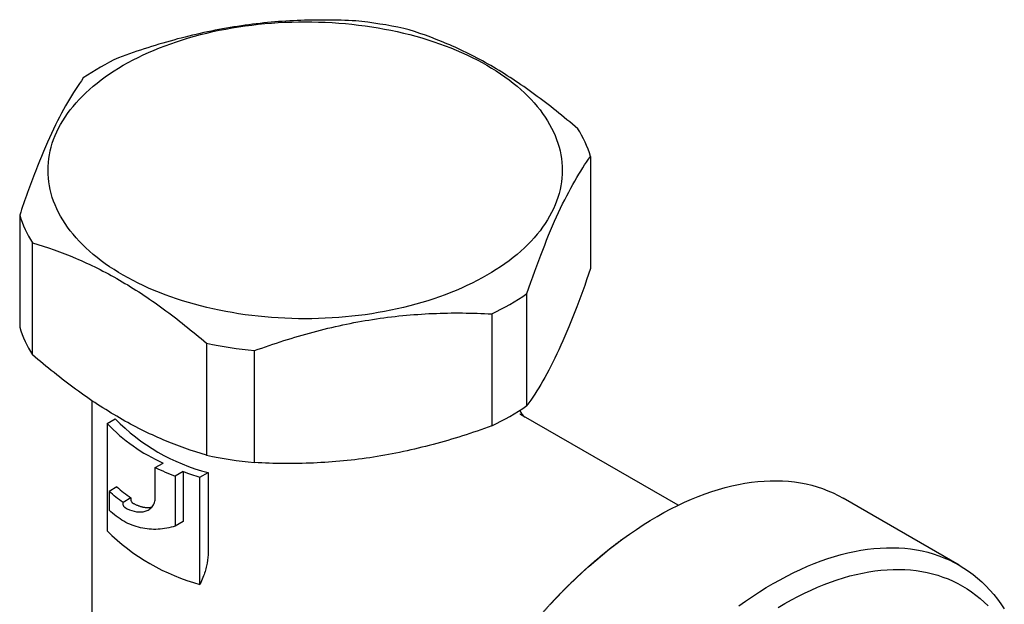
# Model space of a CAD drawing. Header units: millimetres. Extents: x 8 to 312, y 12 to 196.
# Tile 5 of 8: x 265 to 310, y 70 to 97. Entities that reach past the tile are written whole.
import ezdxf

# ---------------------------------------------------------------- set-up
doc = ezdxf.new("R2010")
doc.units = ezdxf.units.MM

msp = doc.modelspace()

# ---------------------------------------------------------------- linework, layer by layer
at = {"color": 7, "linetype": 'Continuous', "lineweight": 30}
for p, q in [((290.974, 90.435), (290.974, 85.317)), ((264.884, 87.755), (264.884, 82.637)), ((265.471, 81.372), (265.471, 86.49)), ((288.066, 79.051), (288.066, 84.169)), ((286.461, 83.243), (286.461, 78.125)), ((273.416, 81.903), (273.416, 76.785)), ((275.608, 76.446), (275.608, 81.564)), ((268.179, 79.282), (268.179, 69.165)), ((268.877, 78.231), (269.248, 78.444)), ((294.981, 74.497), (287.916, 78.576)), ((268.877, 78.231), (268.877, 73.331)), ((271.077, 74.736), (271.082, 76.223)), ((271.082, 76.223), (271.437, 76.428)), ((272.357, 76.04), (271.996, 75.832)), ((271.996, 75.832), (271.996, 73.55)), ((272.357, 76.04), (272.357, 73.759)), ((273.12, 75.781), (273.49, 75.995)), ((273.12, 70.882), (273.12, 75.781)), ((273.49, 75.995), (273.49, 72.231)), ((269.328, 75.338), (268.967, 75.129)), ((268.967, 75.129), (268.967, 74.282)), ((269.966, 74.831), (269.611, 74.625)), ((269.966, 74.831), (269.966, 74.754)), ((307.818, 71.763), (302.513, 74.826)), ((269.611, 74.549), (269.611, 74.625)), ((272.357, 73.759), (271.996, 73.55)), ((273.133, 70.89), (273.12, 70.882))]:
    msp.add_line(p, q, dxfattribs=at)
at = {"color": 7, "linetype": 'Continuous', "lineweight": 30, "flags": 128}
for points in [[(286.237, 85.006), (286.017, 84.882), (285.791, 84.761), (285.56, 84.644), (285.323, 84.531), (285.082, 84.421), (284.835, 84.314), (284.584, 84.212), (284.328, 84.113), (284.068, 84.018), (283.804, 83.928), (283.535, 83.841), (283.263, 83.758), (282.987, 83.68), (282.708, 83.605), (282.425, 83.535), (282.14, 83.469), (281.851, 83.408), (281.56, 83.351), (281.266, 83.298), (280.97, 83.25), (280.672, 83.206), (280.372, 83.167), (280.07, 83.132), (279.767, 83.102), (279.462, 83.077), (279.157, 83.056), (278.851, 83.04), (278.544, 83.028), (278.236, 83.021), (277.929, 83.019), (277.621, 83.021), (277.314, 83.028), (277.007, 83.04), (276.701, 83.056), (276.395, 83.077), (276.091, 83.102), (275.787, 83.132), (275.486, 83.167), (275.186, 83.206), (274.888, 83.25), (274.592, 83.298), (274.298, 83.351), (274.006, 83.408), (273.718, 83.469), (273.432, 83.535), (273.15, 83.605), (272.87, 83.68), (272.594, 83.758), (272.322, 83.841), (272.054, 83.928), (271.789, 84.018), (271.529, 84.113), (271.273, 84.212), (271.022, 84.314), (270.776, 84.421), (270.534, 84.531), (270.298, 84.644), (270.066, 84.761), (269.841, 84.882), (269.62, 85.006), (269.406, 85.133), (269.197, 85.263), (268.994, 85.397), (268.797, 85.533), (268.607, 85.673), (268.423, 85.815), (268.245, 85.96), (268.074, 86.108), (267.91, 86.258), (267.753, 86.41), (267.603, 86.565), (267.459, 86.723), (267.323, 86.882), (267.195, 87.043), (267.073, 87.206), (266.959, 87.371), (266.853, 87.538), (266.754, 87.706), (266.663, 87.876), (266.579, 88.046), (266.503, 88.219), (266.435, 88.392), (266.375, 88.566), (266.323, 88.741), (266.279, 88.917), (266.243, 89.093), (266.215, 89.27), (266.195, 89.447), (266.183, 89.624), (266.179, 89.802), (266.183, 89.98), (266.195, 90.157), (266.215, 90.334), (266.243, 90.511), (266.279, 90.687), (266.323, 90.863), (266.375, 91.038), (266.435, 91.212), (266.503, 91.386), (266.579, 91.558), (266.663, 91.729), (266.754, 91.898), (266.853, 92.066), (266.959, 92.233), (267.073, 92.398), (267.195, 92.561), (267.323, 92.722), (267.459, 92.881), (267.603, 93.039), (267.753, 93.194), (267.91, 93.346), (268.074, 93.496), (268.245, 93.644), (268.423, 93.789), (268.607, 93.931), (268.797, 94.071), (268.994, 94.207), (269.197, 94.341), (269.406, 94.471), (269.62, 94.598), (269.841, 94.722), (270.066, 94.843), (270.298, 94.96), (270.534, 95.073), (270.776, 95.183), (271.022, 95.29), (271.273, 95.392), (271.529, 95.491), (271.789, 95.586), (272.054, 95.676), (272.322, 95.763), (272.594, 95.846), (272.87, 95.924), (273.15, 95.999), (273.432, 96.069), (273.718, 96.135), (274.006, 96.196), (274.298, 96.253), (274.592, 96.306), (274.888, 96.354), (275.186, 96.398), (275.486, 96.437), (275.787, 96.472), (276.091, 96.502), (276.395, 96.527), (276.701, 96.548), (277.007, 96.564), (277.314, 96.576), (277.621, 96.583), (277.929, 96.585), (278.236, 96.583), (278.544, 96.576), (278.851, 96.564), (279.157, 96.548), (279.462, 96.527), (279.767, 96.502), (280.07, 96.472), (280.372, 96.437), (280.672, 96.398), (280.97, 96.354), (281.266, 96.306), (281.56, 96.253), (281.851, 96.196), (282.14, 96.135), (282.425, 96.069), (282.708, 95.999), (282.987, 95.924), (283.263, 95.846), (283.535, 95.763), (283.804, 95.676), (284.068, 95.586), (284.328, 95.491), (284.584, 95.392), (284.835, 95.29), (285.082, 95.183), (285.323, 95.073), (285.56, 94.96), (285.791, 94.843), (286.017, 94.722), (286.237, 94.598), (286.452, 94.471), (286.661, 94.341), (286.863, 94.207), (287.06, 94.071), (287.251, 93.931), (287.435, 93.789), (287.612, 93.644), (287.783, 93.496), (287.947, 93.346), (288.105, 93.194), (288.255, 93.039), (288.398, 92.881), (288.534, 92.722), (288.663, 92.561), (288.784, 92.398), (288.898, 92.233), (289.005, 92.066), (289.104, 91.898), (289.195, 91.729), (289.278, 91.558), (289.354, 91.386), (289.422, 91.212), (289.482, 91.038), (289.534, 90.863), (289.578, 90.687), (289.614, 90.511), (289.643, 90.334), (289.663, 90.157), (289.675, 89.98), (289.679, 89.802), (289.675, 89.624), (289.663, 89.447), (289.643, 89.27), (289.614, 89.093), (289.578, 88.917), (289.534, 88.741), (289.482, 88.566), (289.422, 88.392), (289.354, 88.219), (289.278, 88.046), (289.195, 87.876), (289.104, 87.706), (289.005, 87.538), (288.898, 87.371), (288.784, 87.206), (288.663, 87.043), (288.534, 86.882), (288.398, 86.723), (288.255, 86.565), (288.105, 86.41), (287.947, 86.258), (287.783, 86.108), (287.612, 85.96), (287.435, 85.815), (287.251, 85.673), (287.06, 85.533), (286.863, 85.397), (286.661, 85.263), (286.452, 85.133), (286.237, 85.006)], [(289.125, 69.961), (289.414, 70.272), (289.706, 70.575), (290.001, 70.871), (290.299, 71.16), (290.6, 71.441), (290.903, 71.715), (291.208, 71.98), (291.515, 72.238), (291.823, 72.487), (292.134, 72.727), (292.445, 72.959), (292.757, 73.182), (293.071, 73.397), (293.385, 73.602), (293.699, 73.797), (294.014, 73.984), (294.329, 74.161), (294.643, 74.328), (294.957, 74.486), (295.27, 74.633), (295.583, 74.771), (295.894, 74.899), (296.205, 75.016), (296.513, 75.123), (296.82, 75.22), (297.125, 75.307), (297.428, 75.383), (297.729, 75.449), (298.027, 75.504), (298.322, 75.549), (298.614, 75.583), (298.903, 75.606), (299.189, 75.619), (299.471, 75.621), (299.75, 75.613), (300.024, 75.594), (300.295, 75.564), (300.561, 75.524), (300.823, 75.473), (301.08, 75.412), (301.332, 75.34), (301.579, 75.258), (301.821, 75.165), (302.057, 75.062), (302.289, 74.949), (302.513, 74.826)], [(297.75, 69.897), (298.062, 70.12), (298.376, 70.334), (298.69, 70.539), (299.004, 70.735), (299.319, 70.922), (299.633, 71.098), (299.948, 71.266), (300.262, 71.423), (300.575, 71.571), (300.888, 71.709), (301.199, 71.836), (301.509, 71.954), (301.818, 72.061), (302.125, 72.158), (302.43, 72.245), (302.733, 72.321), (303.033, 72.387), (303.331, 72.442), (303.627, 72.486), (303.919, 72.52), (304.208, 72.544), (304.494, 72.557), (304.776, 72.559), (305.055, 72.551), (305.329, 72.532), (305.6, 72.502), (305.866, 72.462), (306.127, 72.411), (306.384, 72.349), (306.637, 72.277), (306.884, 72.195), (307.126, 72.102), (307.362, 71.999), (307.593, 71.886), (307.819, 71.763), (308.038, 71.629), (308.252, 71.486), (308.459, 71.332), (308.661, 71.169), (308.855, 70.996), (309.044, 70.814), (309.225, 70.622), (309.4, 70.42), (309.568, 70.21), (309.729, 69.991), (309.883, 69.762)], [(299.548, 69.825), (299.849, 70.003), (300.15, 70.172), (300.45, 70.332), (300.751, 70.482), (301.05, 70.624), (301.349, 70.755), (301.647, 70.877), (301.943, 70.99), (302.238, 71.092), (302.531, 71.185), (302.823, 71.268), (303.113, 71.341), (303.4, 71.403), (303.685, 71.456), (303.967, 71.499), (304.246, 71.531), (304.523, 71.554), (304.796, 71.566), (305.066, 71.568), (305.332, 71.56), (305.594, 71.542), (305.853, 71.514), (306.107, 71.475), (306.357, 71.426), (306.603, 71.368), (306.844, 71.299), (307.08, 71.22), (307.312, 71.132), (307.538, 71.033), (307.759, 70.925), (307.974, 70.807), (308.184, 70.679), (308.388, 70.542), (308.586, 70.396), (308.779, 70.24), (308.965, 70.074), (309.145, 69.9)]]:
    msp.add_lwpolyline(points, dxfattribs=at)
at = {"color": 7, "linetype": 'Continuous', "lineweight": 30}
for centre, radius, start, end in [((278.078, 75.335), 21.401, 78.2365, 84.1774), ((274.817, 83.704), 12.481, 115.7407, 124.2539), ((285.872, 88.836), 5.347, 17.4025, 32.3945), ((269.986, 89.354), 5.347, 197.4025, 212.3945), ((281.041, 94.485), 12.481, 295.7407, 304.2539), ((269.986, 84.236), 5.347, 197.4025, 212.3945), ((277.779, 102.854), 21.401, 258.2365, 264.1774), ((281.041, 89.367), 12.481, 295.7407, 304.2539), ((275.746, 84.802), 9.091, 224.3726, 255.6328), ((274.816, 83.945), 8.242, 223.8953, 245.7931), ((277.779, 97.736), 21.401, 258.2365, 264.1774), ((276.42, 87.441), 12.424, 244.5524, 249.1399), ((277.04, 88.585), 13.391, 249.5283, 252.9743), ((275.631, 80.132), 9.585, 225.1967, 254.8087)]:
    msp.add_arc(centre, radius, start, end, dxfattribs=at)
for points, knots in [([(280.25, 96.626), (279.358, 96.672), (278.462, 96.682), (276.661, 96.605), (275.755, 96.519), (273.931, 96.238), (273.009, 96.042), (271.19, 95.558), (270.29, 95.27), (269.396, 94.947)], [0, 0, 0, 0, 0.25, 0.25, 0.5, 0.5, 0.75, 0.75, 1, 1, 1, 1]), ([(290.387, 91.7), (289.734, 92.261), (289.078, 92.788), (287.754, 93.755), (287.087, 94.194), (285.741, 94.971), (285.074, 95.302), (283.75, 95.864), (283.094, 96.094), (282.441, 96.287)], [0, 0, 0, 0, 0.25, 0.25, 0.5, 0.5, 0.75, 0.75, 1, 1, 1, 1]), ([(267.792, 94.021), (267.553, 93.69), (267.313, 93.321), (266.83, 92.483), (266.587, 92.014), (266.099, 90.963), (265.852, 90.378), (265.364, 89.124), (265.123, 88.456), (264.884, 87.755)], [0, 0, 0, 0, 0.25, 0.25, 0.5, 0.5, 0.75, 0.75, 1, 1, 1, 1]), ([(288.066, 84.169), (288.305, 84.868), (288.545, 85.533), (289.027, 86.776), (289.27, 87.352), (289.759, 88.407), (290.006, 88.886), (290.493, 89.733), (290.734, 90.104), (290.974, 90.435)], [0, 0, 0, 0, 0.25, 0.25, 0.5, 0.5, 0.75, 0.75, 1, 1, 1, 1]), ([(265.471, 86.49), (266.123, 86.298), (266.78, 86.067), (268.103, 85.505), (268.77, 85.174), (270.116, 84.397), (270.783, 83.958), (272.107, 82.991), (272.764, 82.464), (273.416, 81.903)], [0, 0, 0, 0, 0.25, 0.25, 0.5, 0.5, 0.75, 0.75, 1, 1, 1, 1]), ([(290.974, 85.317), (290.735, 84.617), (290.495, 83.952), (290.012, 82.71), (289.77, 82.133), (289.281, 81.079), (289.034, 80.6), (288.546, 79.753), (288.305, 79.382), (288.066, 79.051)], [0, 0, 0, 0, 0.25, 0.25, 0.5, 0.5, 0.75, 0.75, 1, 1, 1, 1]), ([(275.608, 81.564), (276.5, 81.886), (277.395, 82.173), (279.197, 82.654), (280.103, 82.848), (281.926, 83.131), (282.848, 83.221), (284.667, 83.299), (285.568, 83.29), (286.461, 83.243)], [0, 0, 0, 0, 0.25, 0.25, 0.5, 0.5, 0.75, 0.75, 1, 1, 1, 1]), ([(273.416, 76.785), (272.764, 76.977), (272.107, 77.208), (270.783, 77.77), (270.116, 78.101), (268.77, 78.878), (268.103, 79.317), (266.78, 80.283), (266.123, 80.811), (265.471, 81.372)], [0, 0, 0, 0, 0.25, 0.25, 0.5, 0.5, 0.75, 0.75, 1, 1, 1, 1]), ([(287.948, 78.544), (287.948, 78.544), (287.948, 78.544), (287.948, 78.544), (287.948, 78.544), (287.947, 78.545), (287.947, 78.545), (287.946, 78.546), (287.946, 78.546), (287.944, 78.547), (287.942, 78.55), (287.937, 78.554), (287.932, 78.559), (287.925, 78.566), (287.919, 78.572), (287.915, 78.577), (287.914, 78.579), (287.912, 78.58), (287.91, 78.582), (287.909, 78.584), (287.907, 78.587), (287.905, 78.589), (287.903, 78.591), (287.901, 78.593), (287.899, 78.595), (287.898, 78.597), (287.896, 78.599), (287.894, 78.601), (287.893, 78.603), (287.89, 78.606), (287.888, 78.609), (287.885, 78.613), (287.883, 78.616), (287.881, 78.618), (287.879, 78.62), (287.878, 78.621), (287.877, 78.623), (287.876, 78.625), (287.875, 78.626), (287.873, 78.628), (287.871, 78.631), (287.869, 78.633), (287.867, 78.636), (287.865, 78.639), (287.863, 78.642), (287.861, 78.645), (287.86, 78.647), (287.858, 78.649), (287.856, 78.652), (287.854, 78.655), (287.851, 78.659), (287.849, 78.663), (287.846, 78.667), (287.844, 78.67), (287.842, 78.673), (287.84, 78.676), (287.838, 78.679), (287.836, 78.683), (287.833, 78.687), (287.831, 78.691), (287.828, 78.694), (287.826, 78.698), (287.824, 78.701), (287.822, 78.704), (287.82, 78.709), (287.817, 78.714), (287.814, 78.719), (287.811, 78.723), (287.809, 78.728), (287.807, 78.731), (287.804, 78.736), (287.802, 78.741), (287.799, 78.747), (287.796, 78.752), (287.794, 78.756), (287.792, 78.759), (287.791, 78.762), (287.789, 78.766), (287.786, 78.771), (287.783, 78.777), (287.781, 78.782), (287.779, 78.787), (287.777, 78.79), (287.776, 78.793), (287.774, 78.796), (287.772, 78.801), (287.77, 78.805), (287.768, 78.81), (287.767, 78.814), (287.765, 78.817), (287.764, 78.82), (287.762, 78.824), (287.761, 78.827), (287.759, 78.832), (287.757, 78.837), (287.755, 78.841), (287.754, 78.844), (287.754, 78.845)], [0, 0, 0, 0, 0.0006075, 0.0118344, 0.025065, 0.0403841, 0.0579291, 0.074902, 0.0918774, 0.1079513, 0.1502311, 0.1977975, 0.2524548, 0.2912862, 0.3462027, 0.3555045, 0.3642243, 0.3725432, 0.3812153, 0.3904354, 0.4011224, 0.4108319, 0.4210309, 0.4301152, 0.4380145, 0.4450817, 0.4517567, 0.459328, 0.4678098, 0.4777208, 0.4892376, 0.5025197, 0.5120844, 0.5196536, 0.5252787, 0.530295, 0.5352906, 0.5398141, 0.5444385, 0.5503492, 0.5578527, 0.566935, 0.5760582, 0.5841805, 0.5920327, 0.5990028, 0.6051128, 0.6108255, 0.6176349, 0.626664, 0.6367106, 0.6468441, 0.6565195, 0.6646164, 0.6711176, 0.677731, 0.6855478, 0.6940561, 0.7033176, 0.7131777, 0.722, 0.7291648, 0.7349679, 0.7427369, 0.7520135, 0.762462, 0.7737078, 0.7837645, 0.7916084, 0.798533, 0.8072176, 0.8180841, 0.8291594, 0.8396645, 0.8464235, 0.8520303, 0.8576574, 0.8648596, 0.8736448, 0.8853803, 0.8951286, 0.9034714, 0.9084287, 0.9130382, 0.9187595, 0.9259487, 0.9345419, 0.942579, 0.9491381, 0.9542191, 0.95956, 0.9652722, 0.9713647, 0.9784801, 0.9870174, 0.9969038, 1, 1, 1, 1]), ([(287.734, 78.681), (287.736, 78.68), (287.739, 78.678), (287.744, 78.675), (287.75, 78.672), (287.755, 78.669), (287.758, 78.667), (287.761, 78.665), (287.763, 78.664), (287.765, 78.663), (287.767, 78.662), (287.77, 78.66), (287.773, 78.658), (287.776, 78.656), (287.778, 78.655), (287.781, 78.654), (287.784, 78.652), (287.787, 78.65), (287.79, 78.648), (287.793, 78.647), (287.796, 78.644), (287.8, 78.642), (287.804, 78.64), (287.807, 78.638), (287.81, 78.636), (287.812, 78.635), (287.815, 78.633), (287.818, 78.631), (287.821, 78.629), (287.824, 78.628), (287.826, 78.626), (287.828, 78.625), (287.831, 78.623), (287.834, 78.622), (287.837, 78.62), (287.84, 78.617), (287.844, 78.615), (287.847, 78.613), (287.849, 78.612), (287.852, 78.61), (287.854, 78.609), (287.856, 78.607), (287.86, 78.605), (287.863, 78.603), (287.867, 78.601), (287.87, 78.599), (287.873, 78.597), (287.876, 78.595), (287.879, 78.593), (287.881, 78.592), (287.882, 78.591), (287.884, 78.59), (287.885, 78.589), (287.887, 78.587), (287.889, 78.586), (287.891, 78.585), (287.893, 78.584), (287.894, 78.583), (287.896, 78.582), (287.898, 78.58), (287.9, 78.579), (287.902, 78.578), (287.904, 78.576), (287.906, 78.575), (287.907, 78.574), (287.909, 78.573), (287.91, 78.572), (287.912, 78.57), (287.914, 78.569), (287.916, 78.568), (287.918, 78.567), (287.919, 78.566), (287.921, 78.565), (287.922, 78.563), (287.924, 78.562), (287.926, 78.561), (287.927, 78.56), (287.928, 78.559), (287.929, 78.558), (287.93, 78.557), (287.932, 78.557), (287.933, 78.556), (287.934, 78.555), (287.935, 78.554), (287.936, 78.553), (287.937, 78.553), (287.938, 78.552), (287.939, 78.552), (287.939, 78.551), (287.94, 78.55), (287.941, 78.549), (287.942, 78.549), (287.943, 78.548), (287.943, 78.548), (287.944, 78.547), (287.945, 78.547), (287.946, 78.546), (287.947, 78.545), (287.947, 78.545), (287.947, 78.544), (287.948, 78.544), (287.948, 78.544), (287.948, 78.544)], [0, 0, 0, 0, 0.01321, 0.027907, 0.041904, 0.054924, 0.061997, 0.068146, 0.073371, 0.078237, 0.084572, 0.092518, 0.101523, 0.109329, 0.115691, 0.12061, 0.129364, 0.139149, 0.146111, 0.154339, 0.164079, 0.175329, 0.187445, 0.197479, 0.205129, 0.212397, 0.221188, 0.23105, 0.239938, 0.247606, 0.254199, 0.262307, 0.270295, 0.279082, 0.289627, 0.301876, 0.313857, 0.323991, 0.33301, 0.341172, 0.348579, 0.356008, 0.368962, 0.384798, 0.397183, 0.407802, 0.421214, 0.434858, 0.447151, 0.453997, 0.460127, 0.465821, 0.472667, 0.480914, 0.490462, 0.49936, 0.506857, 0.514361, 0.521552, 0.529256, 0.538246, 0.549138, 0.561334, 0.571587, 0.579606, 0.587568, 0.596093, 0.605514, 0.616215, 0.627537, 0.63706, 0.646848, 0.656821, 0.66805, 0.681828, 0.693462, 0.703297, 0.711527, 0.719572, 0.728348, 0.739145, 0.751364, 0.762093, 0.770998, 0.778963, 0.786652, 0.79514, 0.804825, 0.815445, 0.826607, 0.838027, 0.848201, 0.858645, 0.868937, 0.880416, 0.893575, 0.916605, 0.936526, 0.954994, 0.974945, 0.987787, 1, 1, 1, 1]), ([(286.461, 78.125), (285.57, 77.802), (284.674, 77.516), (282.872, 77.035), (281.966, 76.841), (280.143, 76.557), (279.221, 76.468), (277.402, 76.39), (276.501, 76.399), (275.608, 76.446)], [0, 0, 0, 0, 0.25, 0.25, 0.5, 0.5, 0.75, 0.75, 1, 1, 1, 1]), ([(269.699, 74.391), (269.835, 74.323), (269.974, 74.262), (270.254, 74.19), (270.394, 74.182), (270.589, 74.214), (270.651, 74.232), (270.77, 74.284), (270.826, 74.318), (270.925, 74.404), (270.968, 74.458), (271.033, 74.588), (271.055, 74.662), (271.077, 74.736)], [0, 0, 0, 0, 0.25, 0.25, 0.5, 0.5, 0.625, 0.625, 0.75, 0.75, 0.875, 0.875, 1, 1, 1, 1]), ([(269.966, 74.754), (269.966, 74.743), (269.968, 74.731), (269.97, 74.719), (269.973, 74.707), (269.977, 74.694), (269.983, 74.682), (269.988, 74.669), (269.995, 74.657), (270.002, 74.646), (270.009, 74.635), (270.017, 74.625), (270.025, 74.617), (270.035, 74.608), (270.044, 74.601), (270.054, 74.596)], [0, 0, 0, 0, 0.000040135, 0.000040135, 0.000040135, 0.0000802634, 0.0000802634, 0.0000802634, 0.0001204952, 0.0001204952, 0.0001204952, 0.0001609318, 0.0001609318, 0.0001609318, 0.000205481, 0.000205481, 0.000205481, 0.000205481]), ([(271.996, 73.55), (271.736, 73.465), (271.471, 73.414), (270.939, 73.385), (270.67, 73.408), (270.141, 73.532), (269.886, 73.632), (269.406, 73.903), (269.18, 74.075), (268.967, 74.282)], [0, 0, 0, 0, 0.25, 0.25, 0.5, 0.5, 0.75, 0.75, 1, 1, 1, 1]), ([(269.699, 74.391), (269.69, 74.395), (269.681, 74.402), (269.673, 74.41), (269.664, 74.418), (269.656, 74.427), (269.649, 74.438), (269.641, 74.449), (269.634, 74.461), (269.629, 74.473), (269.623, 74.486), (269.619, 74.499), (269.616, 74.511), (269.613, 74.524), (269.611, 74.537), (269.611, 74.549)], [0, 0, 0, 0, 0.0000406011, 0.0000406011, 0.0000406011, 0.0000812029, 0.0000812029, 0.0000812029, 0.0001217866, 0.0001217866, 0.0001217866, 0.0001622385, 0.0001622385, 0.0001622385, 0.0002054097, 0.0002054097, 0.0002054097, 0.0002054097]), ([(270.054, 74.596), (270.068, 74.588), (270.101, 74.572), (270.152, 74.547), (270.208, 74.522), (270.263, 74.499), (270.319, 74.477), (270.376, 74.457), (270.433, 74.439), (270.49, 74.424), (270.543, 74.413), (270.592, 74.405), (270.637, 74.4), (270.686, 74.396), (270.738, 74.395), (270.795, 74.397), (270.852, 74.403), (270.897, 74.41), (270.924, 74.417), (270.932, 74.419)], [0, 0, 0, 0, 0.050145, 0.112859, 0.175572, 0.238318, 0.301062, 0.364197, 0.42733, 0.491012, 0.554693, 0.605924, 0.655726, 0.705528, 0.771011, 0.836755, 0.902498, 0.96918, 1, 1, 1, 1]), ([(292.468, 72.976), (292.45, 72.963), (292.399, 72.926), (292.314, 72.863), (292.215, 72.789), (292.116, 72.714), (292.017, 72.638), (291.918, 72.562), (291.819, 72.484), (291.721, 72.406), (291.622, 72.327), (291.524, 72.247), (291.427, 72.166), (291.329, 72.084), (291.232, 72.002), (291.134, 71.919), (291.037, 71.835), (290.941, 71.751), (290.844, 71.665), (290.748, 71.579), (290.652, 71.492), (290.557, 71.404), (290.461, 71.316), (290.366, 71.227), (290.271, 71.137), (290.177, 71.046), (290.082, 70.955), (289.988, 70.863), (289.895, 70.77), (289.801, 70.677), (289.708, 70.583), (289.615, 70.488), (289.523, 70.392), (289.431, 70.296), (289.339, 70.199), (289.247, 70.101), (289.156, 70.003), (289.065, 69.904), (288.975, 69.804), (288.884, 69.704), (288.794, 69.602), (288.705, 69.501), (288.616, 69.398), (288.527, 69.295), (288.438, 69.191), (288.35, 69.087), (288.262, 68.982), (288.175, 68.876), (288.088, 68.77), (288.001, 68.663), (287.915, 68.555), (287.829, 68.447), (287.743, 68.338), (287.658, 68.228), (287.573, 68.117), (287.488, 68.006), (287.404, 67.894), (287.32, 67.782), (287.236, 67.669), (287.153, 67.555), (287.07, 67.44), (286.99, 67.328), (286.914, 67.22), (286.841, 67.116), (286.768, 67.011), (286.695, 66.906), (286.623, 66.8), (286.552, 66.694), (286.481, 66.588), (286.41, 66.482), (286.34, 66.375), (286.271, 66.268), (286.202, 66.16), (286.133, 66.053), (286.065, 65.945), (285.998, 65.838), (285.931, 65.73), (285.866, 65.623), (285.801, 65.517), (285.739, 65.414), (285.681, 65.317), (285.632, 65.233), (285.587, 65.156), (285.546, 65.086), (285.518, 65.038), (285.505, 65.015)], [0, 0, 0, 0, 0.006757, 0.019337, 0.031916, 0.044494, 0.057072, 0.06965, 0.082226, 0.094803, 0.107379, 0.119954, 0.132529, 0.145103, 0.157678, 0.170252, 0.182826, 0.1954, 0.207974, 0.220548, 0.233123, 0.245698, 0.258273, 0.270849, 0.283426, 0.296004, 0.308582, 0.321162, 0.333744, 0.346327, 0.358911, 0.371498, 0.384087, 0.396678, 0.409273, 0.42187, 0.43447, 0.447074, 0.459682, 0.472293, 0.48491, 0.497532, 0.510159, 0.522791, 0.535431, 0.548077, 0.56073, 0.573392, 0.586062, 0.598742, 0.611433, 0.624135, 0.636849, 0.649576, 0.662318, 0.675076, 0.687852, 0.700647, 0.713463, 0.726304, 0.73917, 0.752066, 0.763644, 0.775219, 0.786791, 0.798359, 0.809923, 0.821481, 0.833034, 0.844581, 0.856118, 0.867646, 0.879161, 0.890659, 0.902135, 0.91358, 0.924979, 0.936309, 0.947519, 0.958503, 0.968963, 0.978053, 0.984933, 0.992776, 1, 1, 1, 1]), ([(273.49, 72.231), (273.49, 72.072), (273.468, 71.903), (273.389, 71.555), (273.331, 71.378), (273.257, 71.202)], [0, 0, 0, 0, 0.5, 0.5, 1, 1, 1, 1])]:
    msp.add_open_spline(points, degree=3, knots=knots, dxfattribs=at)
for points in [[(269.328, 75.338), (269.525, 75.162), (269.738, 74.993), (269.966, 74.831)], [(269.611, 74.625), (269.382, 74.787), (269.167, 74.955), (268.967, 75.129)], [(273.257, 71.202), (273.213, 71.098), (273.172, 70.994), (273.133, 70.89)]]:
    msp.add_open_spline(points, degree=3, dxfattribs=at)

doc.saveas('drawing.dxf')
